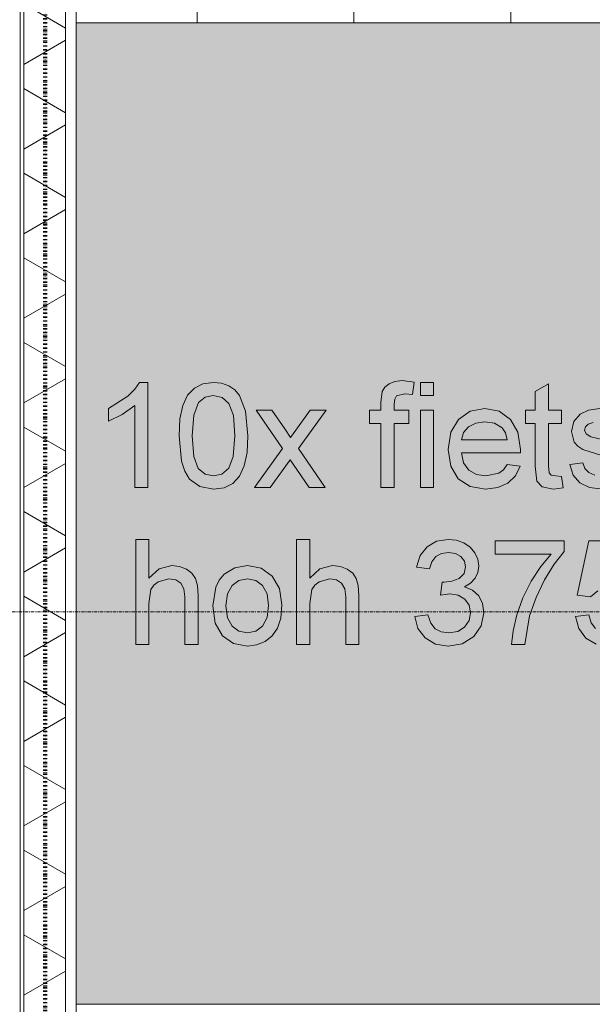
# Model space of a CAD drawing. Header units: millimetres. Extents: x -281 to 145437, y -16481 to 78869.
# Tile 51 of 256: x 4609 to 5704, y 28450 to 30331. Entities that reach past the tile are written whole.
import ezdxf

# ---------------------------------------------------------------- set-up
doc = ezdxf.new("R2010")
doc.units = ezdxf.units.MM
doc.linetypes.add('ARC FS 060 minutes', pattern=[7.2, 2.4, -1.6, 0, -1.6, 0, -1.6])
doc.linetypes.add('Grid Line', pattern=[12, 6, -2, 2, -2])
for name, color, linetype, lineweight in [('A--A23__Vloeren', 8, 'Continuous', 5), ('A--A2__Ruwbouw', 8, 'Continuous', 5), ('A--L$01A__Algemeen', 7, 'Continuous', 5), ('A--L$07A__Stramien', 1, 'Continuous', 5), ('A--L21__Buitenwanden', 3, 'Continuous', 5), ('A--L90__Terrein', 7, 'Continuous', 5)]:
    doc.layers.add(name, color=color, linetype=linetype, lineweight=lineweight)

# ---------------------------------------------------------------- blocks, each defined once
blk = doc.blocks.new('65_GM_LIB_fire separation vertical_gen_arc - 060 minutes-2436626-L_80_ 11')
at = {"layer": 'A--L$01A__Algemeen', "linetype": 'ARC FS 060 minutes', "lineweight": 100}
blk.add_line((0, 0), (44095, 0), dxfattribs=at)
blk = doc.blocks.new('TBR-B-INS-BR-ARC-R25_rvt-1-L_80_ 11')
at = {"layer": 'A--L$01A__Algemeen', "color": 124, "linetype": 'ARC FS 060 minutes', "lineweight": 100, "rotation": 269.9999999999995}
blk.add_blockref('65_GM_LIB_fire separation vertical_gen_arc - 060 minutes-2436626-L_80_ 11', (4658, 56530), dxfattribs=at)
blk = doc.blocks.new('NLRS_90_PA_LB_fietsvak dubbellaags_gen_cpz - NLRS_72_21_01_fietsvak 10x hoh 375-48998501-L_80_ 11')
at = {"layer": 'A--L90__Terrein'}
blk.add_hatch(color=256, dxfattribs=at).paths.add_polyline_path([(1900, 0), (1900, 1875), (0, 1875), (0, 0), (1279, 0)])
for p, q in [((1900, 1875), (0, 1875)), ((121, 1188.4), (112.1, 1175.3)), ((137.1, 1188.4), (121, 1188.4)), ((137.1, 987.5), (137.1, 1188.4)), ((242.5, 1185.7), (226.1, 1177.5)), ((262.7, 1188.4), (242.5, 1185.7)), ((278.2, 1186.8), (262.7, 1188.4)), ((292.1, 1181.9), (278.2, 1186.8)), ((598.4, 1185.8), (590.6, 1179.2)), ((609.3, 1190.1), (598.4, 1185.8)), ((623.7, 1191.6), (609.3, 1190.1)), ((646.6, 1188.8), (623.7, 1191.6)), ((643, 1165.3), (646.6, 1188.8)), ((683.4, 1188.4), (658.3, 1188.4)), ((658.3, 1188.4), (658.3, 1163.3)), ((683.4, 1163.3), (683.4, 1188.4)), ((903.1, 1185.7), (878, 1170.9)), ((903.1, 1135), (903.1, 1185.7)), ((112.1, 1175.3), (98.6, 1161.7)), ((226.1, 1177.5), (213.3, 1163.7)), ((303.6, 1174), (292.1, 1181.9)), ((312.3, 1163.3), (303.6, 1174)), ((585.6, 1170.9), (582.9, 1149.9)), ((590.6, 1179.2), (585.6, 1170.9)), ((612.7, 1162.3), (628.5, 1166.4)), ((628.5, 1166.4), (643, 1165.3)), ((878, 1170.9), (878, 1135)), ((98.6, 1161.7), (61.8, 1138.2)), ((213.3, 1163.7), (204.2, 1144.1)), ((224.9, 1125.4), (234.1, 1149.9)), ((234.1, 1149.9), (246.7, 1159.9)), ((246.7, 1159.9), (262.4, 1163.3)), ((262.4, 1163.3), (279, 1159.5)), ((279, 1159.5), (292.1, 1148)), ((292.1, 1148), (300.7, 1125)), ((324.1, 1133.5), (312.3, 1163.3)), ((582.9, 1149.9), (582.9, 1135)), ((608, 1146.7), (609.2, 1156.3)), ((609.2, 1156.3), (612.7, 1162.3)), ((658.3, 1163.3), (683.4, 1163.3)), ((61.8, 1138.2), (61.8, 1114.4)), ((88.2, 1127.1), (112, 1144.1)), ((112, 1144.1), (112, 987.5)), ((204.2, 1144.1), (198.6, 1118.5)), ((328.6, 1086.3), (324.1, 1133.5)), ((374.6, 1135), (344.3, 1135)), ((344.3, 1135), (394.9, 1061.7)), ((398.9, 1099.7), (374.6, 1135)), ((447.9, 1135), (420.2, 1096.7)), ((425.1, 1061.7), (478.2, 1135)), ((478.2, 1135), (447.9, 1135)), ((582.9, 1135), (560.9, 1135)), ((560.9, 1135), (560.9, 1109.9)), ((608, 1135), (608, 1146.7)), ((636.3, 1135), (608, 1135)), ((636.3, 1109.9), (636.3, 1135)), ((683.4, 1135), (658.3, 1135)), ((658.3, 1135), (658.3, 987.5)), ((683.4, 987.5), (683.4, 1135)), ((753.5, 1133.1), (731.1, 1117.7)), ((781.6, 1138.2), (753.5, 1133.1)), ((808.9, 1133.1), (781.6, 1138.2)), ((830.7, 1117.7), (808.9, 1133.1)), ((878, 1135), (859.2, 1135)), ((859.2, 1135), (859.2, 1109.9)), ((928.2, 1135), (903.1, 1135)), ((928.2, 1109.9), (928.2, 1135)), ((979.9, 1135.1), (963.9, 1127.7)), ((1001.5, 1138.2), (979.9, 1135.1)), ((61.8, 1114.4), (88.2, 1127.1)), ((198.6, 1118.5), (196.8, 1086.3)), ((221.9, 1086.4), (224.9, 1125.4)), ((300.7, 1125), (303.5, 1086.4)), ((560.9, 1109.9), (582.9, 1109.9)), ((582.9, 1109.9), (582.9, 987.5)), ((608, 987.5), (608, 1109.9)), ((608, 1109.9), (636.3, 1109.9)), ((731.1, 1117.7), (716.5, 1093)), ((750.6, 1103.7), (764.6, 1110.7)), ((764.6, 1110.7), (781.5, 1113.1)), ((781.5, 1113.1), (799.9, 1110.1)), ((799.9, 1110.1), (814.6, 1101.3)), ((845, 1093.1), (830.7, 1117.7)), ((859.2, 1109.9), (878, 1109.9)), ((878, 1109.9), (878, 1028)), ((903.1, 1028.7), (903.1, 1109.9)), ((903.1, 1109.9), (928.2, 1109.9)), ((951.6, 1113.4), (947.1, 1094.7)), ((963.9, 1127.7), (951.6, 1113.4)), ((979.4, 1108.3), (989, 1111.9)), ((410.3, 1083.1), (398.9, 1099.7)), ((420.2, 1096.7), (410.3, 1083.1)), ((716.5, 1093), (711.6, 1060)), ((736.7, 1078.5), (740.9, 1092.7)), ((740.9, 1092.7), (750.6, 1103.7)), ((814.6, 1101.3), (821.2, 1091.8)), ((821.2, 1091.8), (824.6, 1078.5)), ((849.8, 1060.2), (845, 1093.1)), ((947.1, 1094.7), (952.7, 1074.4)), ((972.2, 1097.2), (974, 1103.2)), ((975.2, 1089.9), (972.2, 1097.2)), ((974, 1103.2), (979.4, 1108.3)), ((196.8, 1086.3), (201.8, 1037.5)), ((224.9, 1046.9), (221.9, 1086.4)), ((303.5, 1086.4), (300.6, 1046.9)), ((326.8, 1054.4), (328.6, 1086.3)), ((824.6, 1078.5), (736.7, 1078.5)), ((952.7, 1074.4), (959.6, 1066.2)), ((984.6, 1084.4), (975.2, 1089.9)), ((1006.2, 1079), (984.6, 1084.4)), ((321.3, 1028.8), (326.8, 1054.4)), ((394.9, 1061.7), (341.2, 987.5)), ((476.2, 987.5), (425.1, 1061.7)), ((711.6, 1060), (716.5, 1028.1)), ((849.6, 1053.4), (849.8, 1060.2)), ((959.6, 1066.2), (969.2, 1060.1)), ((969.2, 1060.1), (1007, 1047.8)), ((201.8, 1037.5), (208.1, 1018.6)), ((233.7, 1024), (224.9, 1046.9)), ((300.6, 1046.9), (291.8, 1024.1)), ((371.4, 987.5), (409.6, 1040.2)), ((409.6, 1040.2), (415.2, 1032.1)), ((741.1, 1034.6), (736.7, 1053.4)), ((736.7, 1053.4), (849.6, 1053.4)), ((208.1, 1018.6), (216.8, 1003.5)), ((246.8, 1013.1), (233.7, 1024)), ((291.8, 1024.1), (278.6, 1013.1)), ((312.2, 1009.2), (321.3, 1028.8)), ((415.2, 1032.1), (446, 987.5)), ((716.5, 1028.1), (730.9, 1004.3)), ((751.2, 1020.8), (741.1, 1034.6)), ((765.8, 1012.3), (751.2, 1020.8)), ((817.3, 1021.5), (808.2, 1014.7)), ((824.4, 1031.4), (817.3, 1021.5)), ((849, 1028.3), (824.4, 1031.4)), ((840.1, 1009.8), (849, 1028.3)), ((878, 1028), (881.1, 999.5)), ((904.5, 1015.8), (903.1, 1028.7)), ((969.1, 1034.6), (943.9, 1031.4)), ((943.9, 1031.4), (950.8, 1011)), ((973, 1023.8), (969.1, 1034.6)), ((980.7, 1015.9), (973, 1023.8)), ((992.1, 1011.1), (980.7, 1015.9)), ((216.8, 1003.5), (236.6, 989.1)), ((262.7, 1009.5), (246.8, 1013.1)), ((278.6, 1013.1), (262.7, 1009.5)), ((299.5, 995.4), (312.2, 1009.2)), ((730.9, 1004.3), (753.6, 989.3)), ((783.5, 1009.5), (765.8, 1012.3)), ((808.2, 1014.7), (783.5, 1009.5)), ((825.9, 995.9), (840.1, 1009.8)), ((881.1, 999.5), (891.6, 988.5)), ((908.7, 1011.2), (904.5, 1015.8)), ((917.3, 1009.5), (908.7, 1011.2)), ((928.2, 1008.4), (917.3, 1009.5)), ((931.4, 986.8), (928.2, 1008.4)), ((950.8, 1011), (963.2, 996.2)), ((112, 987.5), (137.1, 987.5)), ((236.6, 989.1), (262.7, 984.4)), ((262.7, 984.4), (283, 987.1)), ((283, 987.1), (299.5, 995.4)), ((341.2, 987.5), (371.4, 987.5)), ((446, 987.5), (476.2, 987.5)), ((582.9, 987.5), (608, 987.5)), ((658.3, 987.5), (683.4, 987.5)), ((753.6, 989.3), (783.1, 984.4)), ((783.1, 984.4), (806.8, 987.2)), ((806.8, 987.2), (825.9, 995.9)), ((891.6, 988.5), (912.6, 984.4)), ((912.6, 984.4), (931.4, 986.8)), ((963.2, 996.2), (981.6, 987.3)), ((981.6, 987.3), (1007, 984.4)), ((139.1, 888.4), (114, 888.4)), ((114, 888.4), (114, 687.5)), ((139.1, 814.5), (139.1, 888.4)), ((446.7, 888.4), (421.6, 888.4)), ((421.6, 888.4), (421.6, 687.5)), ((446.7, 814.5), (446.7, 888.4)), ((689.3, 884.9), (671.3, 874.4)), ((711.2, 888.4), (689.3, 884.9)), ((727, 886.7), (711.2, 888.4)), ((741.5, 881.5), (727, 886.7)), ((933.3, 885.3), (801.5, 885.3)), ((801.5, 885.3), (801.5, 860.2)), ((933.3, 865), (933.3, 885.3)), ((980.4, 885.3), (958.4, 781.7)), ((1077.7, 885.3), (980.4, 885.3)), ((671.3, 874.4), (658.2, 857.6)), ((753.8, 873.4), (741.5, 881.5)), ((762.7, 862.7), (753.8, 873.4)), ((658.2, 857.6), (650.8, 835)), ((680.3, 845.6), (688.2, 855.5)), ((688.2, 855.5), (699, 861.3)), ((699, 861.3), (712.1, 863.3)), ((712.1, 863.3), (725.3, 861.4)), ((725.3, 861.4), (735.8, 855.5)), ((735.8, 855.5), (742.7, 846.7)), ((742.7, 846.7), (744.9, 835.9)), ((768.2, 850.4), (762.7, 862.7)), ((770.1, 837.4), (768.2, 850.4)), ((801.5, 860.2), (908.2, 860.2)), ((908.2, 860.2), (888.6, 836.6)), ((914.5, 841.2), (933.3, 865)), ((158.7, 832.3), (139.1, 814.5)), ((182.8, 838.2), (158.7, 832.3)), ((197.9, 836.6), (182.8, 838.2)), ((211, 831.7), (197.9, 836.6)), ((221.2, 824.1), (211, 831.7)), ((303.4, 834.1), (283.2, 821.9)), ((327.5, 838.2), (303.4, 834.1)), ((353.9, 833.2), (327.5, 838.2)), ((374.9, 818.3), (353.9, 833.2)), ((466.3, 832.3), (446.7, 814.5)), ((490.4, 838.2), (466.3, 832.3)), ((505.6, 836.6), (490.4, 838.2)), ((518.6, 831.7), (505.6, 836.6)), ((528.9, 824.1), (518.6, 831.7)), ((650.8, 835), (675.9, 831.9)), ((675.9, 831.9), (680.3, 845.6)), ((744.9, 835.9), (741.8, 822.9)), ((768.3, 825.2), (770.1, 837.4)), ((888.6, 836.6), (870.2, 808.2)), ((895.9, 810.9), (914.5, 841.2)), ((156.9, 807.5), (177.5, 813.1)), ((177.5, 813.1), (190.5, 811)), ((190.5, 811), (200.1, 804.8)), ((228.1, 813.9), (221.2, 824.1)), ((232, 800), (228.1, 813.9)), ((273.7, 810.7), (266.9, 796.8)), ((283.2, 821.9), (273.7, 810.7)), ((298.2, 800.2), (311.4, 809.9)), ((311.4, 809.9), (327.5, 813.1)), ((327.5, 813.1), (343.4, 809.8)), ((343.4, 809.8), (356.5, 800.1)), ((388.7, 794.6), (374.9, 818.3)), ((464.5, 807.5), (485.1, 813.1)), ((485.1, 813.1), (498.1, 811)), ((498.1, 811), (507.8, 804.8)), ((535.7, 813.9), (528.9, 824.1)), ((539.6, 800), (535.7, 813.9)), ((732.3, 813.7), (718.8, 808.3)), ((741.8, 822.9), (732.3, 813.7)), ((754.5, 804.8), (763.1, 814.2)), ((763.1, 814.2), (768.3, 825.2)), ((879.5, 777), (895.9, 810.9)), ((139.1, 765.9), (143.2, 792.3)), ((143.2, 792.3), (148.6, 800.9)), ((148.6, 800.9), (156.9, 807.5)), ((200.1, 804.8), (206.1, 794)), ((206.1, 794), (208.1, 778.3)), ((233.2, 780.9), (232, 800)), ((266.9, 796.8), (261.5, 761.3)), ((289.5, 784), (298.2, 800.2)), ((356.5, 800.1), (365.3, 784.2)), ((393.3, 763.3), (388.7, 794.6)), ((446.7, 765.9), (450.8, 792.3)), ((450.8, 792.3), (456.3, 800.9)), ((456.3, 800.9), (464.5, 807.5)), ((507.8, 804.8), (513.8, 794)), ((513.8, 794), (515.8, 778.3)), ((540.9, 780.9), (539.6, 800)), ((699.8, 806.8), (697, 781.7)), ((703.8, 806.5), (699.8, 806.8)), ((718.8, 808.3), (703.8, 806.5)), ((742.5, 797.6), (754.5, 804.8)), ((758.2, 791.2), (742.5, 797.6)), ((769.9, 780.4), (758.2, 791.2)), ((870.2, 808.2), (854.4, 776.8)), ((208.1, 778.3), (208.1, 687.5)), ((233.2, 687.5), (233.2, 780.9)), ((286.6, 761.3), (289.5, 784)), ((365.3, 784.2), (368.2, 762.1)), ((515.8, 778.3), (515.8, 687.5)), ((540.9, 687.5), (540.9, 780.9)), ((697, 781.7), (714.6, 784.4)), ((714.6, 784.4), (730.4, 781.9)), ((730.4, 781.9), (743.1, 774.1)), ((743.1, 774.1), (751.6, 762.5)), ((777.1, 765.7), (769.9, 780.4)), ((854.4, 776.8), (842.8, 744.2)), ((867.3, 742.1), (879.5, 777)), ((958.4, 781.7), (983.5, 778.5)), ((983.5, 778.5), (997.6, 789.9)), ((139.1, 687.5), (139.1, 765.9)), ((261.5, 761.3), (266.1, 728.4)), ((289.5, 738.6), (286.6, 761.3)), ((368.2, 762.1), (365.3, 738.9)), ((391.3, 738), (393.3, 763.3)), ((446.7, 687.5), (446.7, 765.9)), ((751.6, 762.5), (754.4, 748.2)), ((779.5, 747.7), (777.1, 765.7)), ((298.2, 722.4), (289.5, 738.6)), ((365.3, 738.9), (356.6, 722.5)), ((385.2, 718.6), (391.3, 738)), ((672.7, 744), (647.6, 740.9)), ((647.6, 740.9), (653.8, 718.2)), ((678.4, 728.2), (672.7, 744)), ((754.4, 748.2), (751.5, 733.1)), ((774.7, 723.3), (779.5, 747.7)), ((842.8, 744.2), (835.6, 713.4)), ((858, 687.5), (867.3, 742.1)), ((980.4, 744), (955.3, 740.9)), ((955.3, 740.9), (961.4, 717.8)), ((985, 728.9), (980.4, 744)), ((266.1, 728.4), (279.7, 704.2)), ((311.4, 712.7), (298.2, 722.4)), ((356.6, 722.5), (343.5, 712.7)), ((375.2, 704.2), (385.2, 718.6)), ((653.8, 718.2), (667.6, 700.1)), ((686.6, 717.6), (678.4, 728.2)), ((697.9, 711.5), (686.6, 717.6)), ((743, 720.6), (729.7, 712.3)), ((751.5, 733.1), (743, 720.6)), ((760.3, 702.8), (774.7, 723.3)), ((961.4, 717.8), (974.9, 699.8)), ((993, 718.1), (985, 728.9)), ((279.7, 704.2), (300.8, 689.3)), ((327.5, 709.5), (311.4, 712.7)), ((343.5, 712.7), (327.5, 709.5)), ((361.5, 693.4), (375.2, 704.2)), ((667.6, 700.1), (687.4, 688.3)), ((712.5, 709.5), (697.9, 711.5)), ((729.7, 712.3), (712.5, 709.5)), ((738.5, 689), (760.3, 702.8)), ((835.6, 713.4), (832.8, 687.5)), ((974.9, 699.8), (994.5, 688.2)), ((114, 687.5), (139.1, 687.5)), ((208.1, 687.5), (233.2, 687.5)), ((300.8, 689.3), (327.5, 684.4)), ((327.5, 684.4), (345.2, 686.6)), ((345.2, 686.6), (361.5, 693.4)), ((421.6, 687.5), (446.7, 687.5)), ((515.8, 687.5), (540.9, 687.5)), ((687.4, 688.3), (711.6, 684.4)), ((711.6, 684.4), (738.5, 689)), ((832.8, 687.5), (858, 687.5)), ((0, 0), (1900, 0))]:
    blk.add_line(p, q, dxfattribs=at)

msp = doc.modelspace()

# ---------------------------------------------------------------- hatches: boundary and pattern name
at = {"layer": 'A--A23__Vloeren'}
h = msp.add_hatch(dxfattribs=at)
h.set_pattern_fill('FP_213', color=256, style=0, pattern_type=2)
h.set_pattern_definition([(0, (7648.04, 36431.46), (0, 300), []), (90, (7648.04, 36431.46), (-300, 2e-14), [])])
h.paths.add_polyline_path([(4717, 12483), (5950.5, 12483), (5951.5, 12545), (5952.7, 12547.8), (5958, 12550), (6045.5, 12549), (6048.3, 12547.8), (6050.5, 12542.5), (6050.5, 12483), (9400, 12483), (9400, 12700), (8817, 12700), (8817, 15700), (8900, 15700), (8900, 16450), (8817, 16450), (8817, 21700), (9400, 21700), (9400, 22808.8), (8817, 22808.8), (8817, 28808.8), (9400, 28808.8), (9400, 29700), (8817, 29700), (8817, 35700), (9400, 35700), (9400, 36900), (8817, 36900), (8817, 42900), (9400, 42900), (9400, 43913), (8817, 43913), (8817, 49288), (9400, 49288), (9400, 50010), (8817, 50010), (8817, 55260), (9400, 55260), (9400, 56200), (10717, 56200), (10717, 56540), (9140, 56540), (9140, 56717), (8110, 56717), (8110, 56712), (8045, 56712), (8046, 56715.5), (8060, 56715.5), (8060, 56717), (8039.4, 56717), (8039, 56715), (6800.2, 56715.5), (6800, 56717), (6780, 56717), (6780, 56715.5), (6794, 56714.7), (6795, 56712), (6730, 56712), (6731, 56715.5), (6730, 56715.5), (6730, 56717), (4717, 56717), (4717, 55445), (6617, 55445), (6617, 52070), (4717, 52070), (4717, 51845), (6617, 51845), (6617, 48470), (4717, 48470), (4717, 48245), (6617, 48245), (6617, 44870), (4717, 44870), (4717, 44645), (6617, 44645), (6617, 41270), (4717, 41270), (4717, 41045), (6617, 41045), (6617, 37670), (4717, 37670), (4717, 37445), (6617, 37445), (6617, 34070), (4717, 34070), (4717, 33845), (6617, 33845), (6617, 30470), (4717, 30470), (4717, 30325), (6617, 30325), (6617, 26950), (4717, 26950), (4717, 26645), (6617, 26645), (6617, 23270), (4717, 23270), (4717, 23045), (6617, 23045), (6617, 19670), (4717, 19670), (4717, 19445), (6617, 19445), (6617, 16070), (4717, 16069.5), (4717, 15800), (6617, 15800), (6617, 12800), (4717, 12800), (4717, 12580.7)])
h.paths.add_polyline_path([(6044.8, 12483), (6045.5, 12483), (6044.8, 12544.3), (6043, 12545), (5956.2, 12544.3), (5955.5, 12542.5), (5956.2, 12483), (5996, 12483)])
h.paths.add_polyline_path([(5996, 15950), (5956.2, 15950.7), (5952.7, 15952.2), (5950.5, 15957.5), (5951.5, 16045), (5952.7, 16047.8), (5958, 16050), (6045.5, 16049), (6048.3, 16047.8), (6050.5, 16042.5), (6049.8, 15955.7), (6048.3, 15952.2), (6043, 15950)])
h.paths.add_polyline_path([(6043, 15955), (6044.8, 15955.7), (6045.5, 15957.5), (6044.8, 16044.3), (6043, 16045), (5956.2, 16044.3), (5955.5, 16042.5), (5956.2, 15955.7), (5958, 15955), (5996, 15955)])
h.paths.add_polyline_path([(6700.3, 18554.3), (6674, 18557.8), (6656.5, 18566.2), (6644.1, 18581), (6637.2, 18601.4), (6662.4, 18604.6), (6666.3, 18593.8), (6675, 18585.5), (6685.4, 18581.1), (6700.6, 18579.5), (6716.7, 18581.4), (6726.2, 18585.4), (6732.5, 18591.8), (6734.6, 18599.3), (6731, 18606.9), (6726.2, 18610.6), (6699.5, 18618), (6662.5, 18630.1), (6652.9, 18636.2), (6646, 18644.4), (6640.4, 18664.7), (6644.9, 18683.4), (6657.2, 18697.7), (6673.2, 18705.1), (6696.7, 18707.9), (6725.3, 18703.2), (6736.8, 18697.4), (6744.8, 18689.9), (6753.4, 18667.4), (6728.3, 18664.2), (6725.1, 18672.1), (6718.8, 18678.1), (6694.8, 18682.9), (6682.3, 18681.9), (6672.7, 18678.3), (6667.3, 18673.1), (6665.5, 18667.2), (6668.5, 18659.9), (6677.9, 18654.4), (6700.3, 18648.7), (6736.4, 18637.2), (6753.5, 18623.8), (6758.6, 18610.6), (6759.3, 18599.3), (6757.9, 18589.6), (6752.4, 18577.9), (6743.5, 18567.9), (6731.4, 18560.5), (6715.7, 18555.8), (6700.6, 18554.4)])
h.paths.add_polyline_path([(5958, 19550), (5952.7, 19552.2), (5950.5, 19557.5), (5951.5, 19645), (5952.7, 19647.8), (5958, 19650), (6045.5, 19649), (6048.3, 19647.8), (6050.5, 19642.5), (6049.8, 19555.7), (6048.3, 19552.2), (6043, 19550), (5996, 19550)])
h.paths.add_polyline_path([(6043, 19555), (6044.8, 19555.7), (6045.5, 19557.5), (6044.8, 19644.3), (6043, 19645), (5956.2, 19644.3), (5955.5, 19642.5), (5956.2, 19555.7), (5958, 19555), (5996, 19555)])
h.paths.add_polyline_path([(6700.3, 22154.3), (6674, 22157.8), (6656.5, 22166.2), (6644.1, 22181), (6637.2, 22201.4), (6662.5, 22204.2), (6666.3, 22193.8), (6675, 22185.5), (6685.4, 22181.1), (6700.6, 22179.5), (6716, 22181.1), (6726.2, 22185.4), (6732.5, 22191.8), (6734.6, 22199.3), (6732.5, 22205.7), (6726.2, 22210.6), (6699.5, 22218), (6662.5, 22230.1), (6652.9, 22236.2), (6646, 22244.4), (6640.4, 22264.7), (6644.9, 22283.4), (6657.2, 22297.7), (6673.2, 22305.1), (6696.7, 22307.9), (6725.3, 22303.2), (6736.8, 22297.4), (6744.8, 22289.9), (6753.4, 22267.4), (6728.3, 22264.2), (6725.1, 22272.1), (6718.8, 22278.1), (6694.8, 22282.9), (6682.3, 22281.9), (6672.7, 22278.3), (6667.3, 22273.1), (6665.5, 22267.2), (6668.5, 22259.9), (6677.9, 22254.4), (6700.3, 22248.7), (6736.4, 22237.2), (6753.5, 22223.8), (6758.6, 22210.6), (6759.3, 22199.3), (6757.9, 22189.6), (6752.4, 22177.9), (6743.5, 22167.9), (6731.4, 22160.5), (6715.7, 22155.8), (6700.3, 22154.3)])
h.paths.add_polyline_path([(5996, 23150), (5956.2, 23150.7), (5952.7, 23152.2), (5950.5, 23157.5), (5951.5, 23245), (5952.7, 23247.8), (5958, 23250), (6045.5, 23249), (6048.3, 23247.8), (6050.5, 23242.5), (6049.8, 23155.7), (6048.3, 23152.2), (6043, 23150)])
h.paths.add_polyline_path([(5996, 23155), (6044.8, 23155.7), (6045.5, 23157.5), (6044.8, 23244.3), (6043, 23245), (5956.2, 23244.3), (5955.5, 23242.5), (5956.2, 23155.7), (5958, 23155)])
h.paths.add_polyline_path([(6700.3, 25754.3), (6674, 25757.8), (6656.5, 25766.2), (6644.1, 25781), (6637.2, 25801.4), (6662.5, 25804.2), (6666.3, 25793.8), (6675, 25785.5), (6685.4, 25781.1), (6700.6, 25779.5), (6716, 25781.1), (6726.2, 25785.4), (6732.5, 25791.8), (6734.6, 25799.3), (6732.5, 25805.7), (6726.2, 25810.6), (6699.5, 25818), (6662.5, 25830.1), (6652.9, 25836.2), (6646, 25844.4), (6640.4, 25864.7), (6644.9, 25883.4), (6657.2, 25897.7), (6673.2, 25905.1), (6696.7, 25907.9), (6728.4, 25901.7), (6736.8, 25897.4), (6744.8, 25889.9), (6753.4, 25867.4), (6728.3, 25864.2), (6725.1, 25872.1), (6718.8, 25878.1), (6694.8, 25882.9), (6682.3, 25881.9), (6672.7, 25878.3), (6667.3, 25873.1), (6665.5, 25867.2), (6668.5, 25859.9), (6677.9, 25854.4), (6700.3, 25848.7), (6736.4, 25837.2), (6753.5, 25823.8), (6758.6, 25810.6), (6759.3, 25799.3), (6757.9, 25789.6), (6752.4, 25777.9), (6743.5, 25767.9), (6731.4, 25760.5), (6715.7, 25755.8), (6700.3, 25754.3)])
h.paths.add_polyline_path([(6043, 26750), (5956.2, 26750.7), (5952.7, 26752.2), (5950.5, 26757.5), (5951.5, 26845), (5952.7, 26847.8), (5958, 26850), (6045.5, 26849), (6048.3, 26847.8), (6050.5, 26842.5), (6049.8, 26755.7), (6048.3, 26752.2), (6044.8, 26750.7)])
h.paths.add_polyline_path([(6043, 26755), (6044.8, 26755.7), (6045.5, 26757.5), (6044.8, 26844.3), (6043, 26845), (5956.2, 26844.3), (5955.5, 26842.5), (5956.2, 26755.7), (5958, 26755), (5996, 26755)])
h.paths.add_polyline_path([(6700.3, 29434.4), (6674, 29437.8), (6656.5, 29446.3), (6644.1, 29461), (6637.2, 29481.5), (6662.5, 29484.2), (6666.3, 29473.9), (6675, 29465.6), (6685.4, 29461.1), (6700.6, 29459.5), (6716, 29461.1), (6726.2, 29465.5), (6732.5, 29471.9), (6734.6, 29479.4), (6732.5, 29485.8), (6726.2, 29490.7), (6699.5, 29498.1), (6662.5, 29510.1), (6652.9, 29516.3), (6646, 29524.5), (6640.4, 29544.7), (6644.9, 29563.4), (6657.2, 29577.7), (6673.2, 29585.2), (6696.7, 29587.9), (6725.3, 29583.3), (6736.8, 29577.5), (6744.8, 29570), (6753.4, 29547.4), (6728.3, 29544.3), (6725.1, 29552.2), (6718.8, 29558.1), (6694.8, 29563), (6682.3, 29561.9), (6672.7, 29558.4), (6667.3, 29553.2), (6665.5, 29547.3), (6668.5, 29540), (6677.9, 29534.4), (6700.3, 29528.8), (6736.4, 29517.3), (6753.5, 29503.9), (6758.6, 29490.7), (6759.3, 29479.4), (6757.9, 29469.7), (6752.4, 29458), (6743.5, 29448), (6731.4, 29440.6), (6715.7, 29435.8), (6700.3, 29434.4)])
h.paths.add_polyline_path([(5958, 30350), (5952.7, 30352.2), (5950.5, 30357.5), (5951.5, 30445), (5952.7, 30447.8), (5958, 30450), (6045.5, 30449), (6048.3, 30447.8), (6050.5, 30442.5), (6049.8, 30355.7), (6048.3, 30352.2), (6043, 30350), (5996, 30350)])
h.paths.add_polyline_path([(5996, 30355), (6044.8, 30355.7), (6045.5, 30357.5), (6044.8, 30444.3), (6043, 30445), (5956.2, 30444.3), (5955.5, 30442.5), (5956.2, 30355.7), (5958, 30355)])
h.paths.add_polyline_path([(6700.3, 32954.3), (6674, 32957.8), (6656.5, 32966.2), (6644.1, 32981), (6637.2, 33001.4), (6662.5, 33004.2), (6666.3, 32993.8), (6675, 32985.5), (6685.4, 32981.1), (6700.6, 32979.5), (6716, 32981.1), (6726.2, 32985.4), (6732.5, 32991.8), (6734.6, 32999.3), (6732.5, 33005.7), (6726.2, 33010.6), (6699.5, 33018), (6662.5, 33030.1), (6652.9, 33036.2), (6646, 33044.4), (6640.4, 33064.7), (6644.9, 33083.4), (6657.2, 33097.7), (6673.2, 33105.1), (6696.7, 33107.9), (6725.3, 33103.2), (6736.8, 33097.4), (6744.8, 33089.9), (6753.4, 33067.4), (6728.3, 33064.2), (6725.1, 33072.1), (6718.8, 33078.1), (6694.8, 33082.9), (6682.3, 33081.9), (6672.7, 33078.3), (6667.3, 33073.1), (6665.5, 33067.2), (6668.5, 33059.9), (6677.9, 33054.4), (6700.3, 33048.7), (6736.4, 33037.2), (6753.5, 33023.8), (6758.6, 33010.6), (6759.3, 32999.3), (6757.9, 32989.6), (6752.4, 32977.9), (6743.5, 32967.9), (6731.4, 32960.5), (6715.7, 32955.8), (6700.3, 32954.3)])
h.paths.add_polyline_path([(5958, 33950), (5952.7, 33952.2), (5950.5, 33957.5), (5951.5, 34045), (5952.7, 34047.8), (5958, 34050), (6045.5, 34049), (6048.3, 34047.8), (6050.5, 34042.5), (6049.8, 33955.7), (6048.3, 33952.2), (6043, 33950), (5996, 33950)])
h.paths.add_polyline_path([(6043, 33955), (6044.8, 33955.7), (6045.5, 33957.5), (6044.8, 34044.3), (6043, 34045), (5956.2, 34044.3), (5955.5, 34042.5), (5956.2, 33955.7), (5958, 33955), (5996, 33955)])
h.paths.add_polyline_path([(6700.3, 36554.3), (6674, 36557.8), (6656.5, 36566.2), (6644.1, 36581), (6637.2, 36601.4), (6662.5, 36604.2), (6666.3, 36593.8), (6675, 36585.5), (6685.4, 36581.1), (6700.6, 36579.5), (6716, 36581.1), (6726.2, 36585.4), (6732.5, 36591.8), (6734.6, 36599.3), (6732.5, 36605.7), (6726.2, 36610.6), (6699.5, 36618), (6662.5, 36630.1), (6652.9, 36636.2), (6646, 36644.4), (6640.4, 36664.7), (6644.9, 36683.4), (6657.2, 36697.7), (6673.2, 36705.1), (6696.7, 36707.9), (6725.3, 36703.2), (6736.8, 36697.4), (6744.8, 36689.9), (6753.4, 36667.4), (6728.3, 36664.2), (6725.1, 36672.1), (6718.8, 36678.1), (6694.8, 36682.9), (6682.3, 36681.9), (6672.7, 36678.3), (6667.3, 36673.1), (6665.5, 36667.2), (6668.5, 36659.9), (6677.9, 36654.4), (6700.3, 36648.7), (6736.4, 36637.2), (6753.5, 36623.8), (6758.6, 36610.6), (6759.3, 36599.3), (6757.9, 36589.6), (6752.4, 36577.9), (6743.5, 36567.9), (6731.4, 36560.5), (6715.7, 36555.8), (6700.3, 36554.3)])
h.paths.add_polyline_path([(5996, 37550), (5956.2, 37550.7), (5952.7, 37552.2), (5950.5, 37557.5), (5951.5, 37645), (5952.7, 37647.8), (5958, 37650), (6045.5, 37649), (6048.3, 37647.8), (6050.5, 37642.5), (6049.8, 37555.7), (6048.3, 37552.2), (6043, 37550)])
h.paths.add_polyline_path([(6043, 37555), (6044.8, 37555.7), (6045.5, 37557.5), (6044.8, 37644.3), (6043, 37645), (5956.2, 37644.3), (5955.5, 37642.5), (5956.2, 37555.7), (5958, 37555), (5996, 37555)])
h.paths.add_polyline_path([(6700.3, 40154.3), (6674, 40157.8), (6656.5, 40166.2), (6644.1, 40181), (6637.2, 40201.4), (6662.5, 40204.2), (6666.3, 40193.8), (6675, 40185.5), (6685.4, 40181.1), (6700.6, 40179.5), (6716, 40181.1), (6726.2, 40185.4), (6732.5, 40191.8), (6734.6, 40199.3), (6732.5, 40205.7), (6726.2, 40210.6), (6699.5, 40218), (6662.5, 40230.1), (6652.9, 40236.2), (6646, 40244.4), (6640.4, 40264.7), (6644.9, 40283.4), (6657.2, 40297.7), (6673.2, 40305.1), (6696.7, 40307.9), (6725.3, 40303.2), (6736.8, 40297.4), (6744.8, 40289.9), (6753.4, 40267.4), (6728.3, 40264.2), (6725.1, 40272.1), (6718.8, 40278.1), (6694.8, 40282.9), (6682.3, 40281.9), (6672.7, 40278.3), (6667.3, 40273.1), (6665.5, 40267.2), (6668.5, 40259.9), (6677.9, 40254.4), (6700.3, 40248.7), (6736.4, 40237.2), (6753.5, 40223.8), (6758.6, 40210.6), (6759.3, 40199.3), (6757.9, 40189.6), (6752.4, 40177.9), (6743.5, 40167.9), (6731.4, 40160.5), (6715.7, 40155.8), (6700.6, 40154.4)])
h.paths.add_polyline_path([(5958, 41150), (5952.7, 41152.2), (5950.5, 41157.5), (5951.5, 41245), (5952.7, 41247.8), (5958, 41250), (6045.5, 41249), (6048.3, 41247.8), (6050.5, 41242.5), (6049.8, 41155.7), (6048.3, 41152.2), (6043, 41150), (5996, 41150)])
h.paths.add_polyline_path([(5958, 41155), (6044.8, 41155.7), (6045.5, 41157.5), (6044.8, 41244.3), (6043, 41245), (5956.2, 41244.3), (5955.5, 41242.5), (5956.2, 41155.7)])
h.paths.add_polyline_path([(6700.3, 43754.3), (6674, 43757.8), (6656.5, 43766.2), (6644.1, 43781), (6637.2, 43801.4), (6662.5, 43804.2), (6666.3, 43793.8), (6675, 43785.5), (6685.4, 43781.1), (6700.6, 43779.5), (6716, 43781.1), (6726.2, 43785.4), (6732.5, 43791.8), (6734.6, 43799.3), (6732.5, 43805.7), (6726.2, 43810.6), (6699.5, 43818), (6662.5, 43830.1), (6652.9, 43836.2), (6646, 43844.4), (6640.4, 43864.7), (6644.9, 43883.4), (6657.2, 43897.7), (6673.2, 43905.1), (6696.7, 43907.9), (6725.3, 43903.2), (6736.8, 43897.4), (6744.8, 43889.9), (6753.4, 43867.4), (6728.3, 43864.2), (6725.1, 43872.1), (6718.8, 43878.1), (6694.8, 43882.9), (6682.3, 43881.9), (6672.7, 43878.3), (6667.3, 43873.1), (6665.5, 43867.2), (6668.5, 43859.9), (6677.9, 43854.4), (6700.3, 43848.7), (6736.4, 43837.2), (6753.5, 43823.8), (6758.6, 43810.6), (6759.3, 43799.3), (6757.9, 43789.6), (6752.4, 43777.9), (6743.5, 43767.9), (6731.4, 43760.5), (6715.7, 43755.8), (6700.3, 43754.3)])
h.paths.add_polyline_path([(5988.6, 44750), (5956.2, 44750.7), (5952.7, 44752.2), (5950.5, 44757.5), (5951.5, 44845), (5952.7, 44847.8), (5958, 44850), (6045.5, 44849), (6048.3, 44847.8), (6050.5, 44842.5), (6049.8, 44755.7), (6048.3, 44752.2), (6043, 44750), (5996, 44750)])
h.paths.add_polyline_path([(5988, 44755), (6044.8, 44755.7), (6045.5, 44757.5), (6044.8, 44844.3), (6043, 44845), (5956.2, 44844.3), (5955.5, 44842.5), (5956.2, 44755.7), (5958, 44755)])
h.paths.add_polyline_path([(6700.3, 47354.3), (6674, 47357.8), (6656.5, 47366.2), (6644.1, 47381), (6637.2, 47401.4), (6662.5, 47404.2), (6666.3, 47393.8), (6675, 47385.5), (6685.4, 47381.1), (6700.6, 47379.5), (6716, 47381.1), (6726.2, 47385.4), (6732.5, 47391.8), (6734.6, 47399.3), (6732.5, 47405.7), (6726.2, 47410.6), (6699.5, 47418), (6662.5, 47430.1), (6652.9, 47436.2), (6646, 47444.4), (6640.4, 47464.7), (6644.9, 47483.4), (6657.2, 47497.7), (6673.2, 47505.1), (6696.7, 47507.9), (6725.3, 47503.2), (6736.8, 47497.4), (6744.8, 47489.9), (6753.4, 47467.4), (6728.3, 47464.2), (6725.1, 47472.1), (6718.8, 47478.1), (6694.8, 47482.9), (6682.3, 47481.9), (6672.7, 47478.3), (6667.3, 47473.1), (6665.5, 47467.2), (6668.5, 47459.9), (6677.9, 47454.4), (6700.3, 47448.7), (6736.4, 47437.2), (6753.5, 47423.8), (6758.6, 47410.6), (6759.3, 47399.3), (6757.9, 47389.6), (6752.4, 47377.9), (6743.5, 47367.9), (6731.4, 47360.5), (6715.7, 47355.8), (6700.3, 47354.3)])
h.paths.add_polyline_path([(6043, 48350), (5956.2, 48350.7), (5952.7, 48352.2), (5950.5, 48357.5), (5951.5, 48445), (5952.7, 48447.8), (5958, 48450), (6045.5, 48449), (6048.3, 48447.8), (6050.5, 48442.5), (6049.8, 48355.7), (6048.3, 48352.2), (6044.8, 48350.7)])
h.paths.add_polyline_path([(5958, 48355), (6044.8, 48355.7), (6045.5, 48357.5), (6044.8, 48444.3), (6043, 48445), (5956.2, 48444.3), (5955.5, 48442.5), (5956.2, 48355.7)])
h.paths.add_polyline_path([(6700.3, 50954.3), (6673.9, 50957.8), (6656.5, 50966.2), (6644.1, 50981), (6637.2, 51001.4), (6662.5, 51004.2), (6666.3, 50993.8), (6675, 50985.5), (6685.4, 50981.1), (6700.6, 50979.5), (6716, 50981.1), (6726.2, 50985.4), (6732.5, 50991.8), (6734.6, 50999.3), (6732.5, 51005.7), (6726.2, 51010.6), (6699.5, 51018), (6662.5, 51030.1), (6652.9, 51036.2), (6646, 51044.4), (6640.4, 51064.7), (6644.9, 51083.4), (6657.2, 51097.7), (6673.2, 51105.1), (6696.7, 51107.9), (6725.3, 51103.2), (6736.8, 51097.4), (6744.8, 51089.9), (6753.4, 51067.4), (6728.3, 51064.2), (6725.1, 51072.1), (6718.8, 51078.1), (6694.8, 51082.9), (6682.3, 51081.9), (6672.7, 51078.3), (6667.3, 51073.1), (6665.5, 51067.2), (6668.5, 51059.9), (6677.9, 51054.4), (6700.3, 51048.7), (6736.4, 51037.2), (6753.5, 51023.8), (6758.6, 51010.6), (6759.3, 50999.3), (6757.9, 50989.6), (6752.4, 50977.9), (6743.5, 50967.9), (6731.4, 50960.5), (6715.7, 50955.8), (6700.6, 50954.4)])
h.paths.add_polyline_path([(5996, 51950), (5956.2, 51950.7), (5952.7, 51952.2), (5950.5, 51957.5), (5951.5, 52045), (5952.7, 52047.8), (5958, 52050), (6044.8, 52049.3), (6048.3, 52047.8), (6050.5, 52042.5), (6049.5, 51955), (6048.3, 51952.2), (6043, 51950)])
h.paths.add_polyline_path([(6043, 51955), (6044.8, 51955.7), (6045.5, 51957.5), (6044.8, 52044.3), (6043, 52045), (5956.2, 52044.3), (5955.5, 52042.5), (5956.2, 51955.7), (5958, 51955), (5996, 51955)])
h.paths.add_polyline_path([(6700.3, 54554.4), (6674, 54557.8), (6656.5, 54566.2), (6644.1, 54581), (6637.2, 54601.4), (6662.5, 54604.2), (6666.3, 54593.8), (6675, 54585.5), (6685.4, 54581.1), (6700.6, 54579.5), (6716, 54581.1), (6726.2, 54585.4), (6732.5, 54591.9), (6734.6, 54599.3), (6732.5, 54605.7), (6726.2, 54610.6), (6699.5, 54618), (6662.5, 54630.1), (6652.9, 54636.2), (6646, 54644.4), (6640.4, 54664.7), (6644.9, 54683.4), (6657.2, 54697.7), (6673.2, 54705.1), (6696.7, 54707.9), (6725.3, 54703.2), (6736.8, 54697.4), (6744.8, 54689.9), (6753.4, 54667.4), (6728.3, 54664.2), (6725.1, 54672.1), (6718.8, 54678.1), (6694.8, 54682.9), (6682.3, 54681.9), (6672.7, 54678.3), (6667.3, 54673.2), (6665.5, 54667.2), (6668.5, 54659.9), (6677.9, 54654.4), (6700.3, 54648.8), (6736.4, 54637.2), (6753.5, 54623.8), (6758.6, 54610.6), (6759.3, 54599.3), (6757.9, 54589.6), (6752.4, 54577.9), (6743.5, 54567.9), (6731.4, 54560.5), (6715.7, 54555.8), (6700.3, 54554.4)])
h.paths.add_polyline_path([(5996, 55550), (5956.2, 55550.7), (5952.7, 55552.1), (5950.5, 55557.5), (5951.5, 55645), (5952.7, 55647.8), (5958, 55650), (6044.8, 55649.2), (6048.3, 55647.8), (6050.5, 55642.5), (6049.5, 55555), (6048.3, 55552.1), (6043, 55550)])
h.paths.add_polyline_path([(6043, 55555), (6044.8, 55555.7), (6045.5, 55557.5), (6044.8, 55644.2), (6043, 55645), (5956.2, 55644.2), (5955.5, 55642.5), (5956.2, 55555.7), (5958, 55555), (5996, 55555)])
h.paths.add_polyline_path([(6720, 56677), (6717, 56677), (6717, 56712), (6720, 56712)])
at = {"layer": 'A--A2__Ruwbouw'}
h = msp.add_hatch(dxfattribs=at)
h.set_pattern_fill('FP_124', color=256, angle=60, style=0, pattern_type=2)
h.set_pattern_definition([(150, (4717, 34506.5), (-70, -121.2436), []), (210, (4717, 34506.5), (70, -121.2436), [])])
h.paths.add_polyline_path([(4617, 12483), (4697, 12483), (4697, 56530), (4617, 56530), (4617, 12580.7)])

# ---------------------------------------------------------------- linework, layer by layer
at = {"layer": 'A--L$07A__Stramien', "linetype": 'Grid Line'}
msp.add_line((100373, 29200), (-281.1, 29200), dxfattribs=at)
at = {"layer": 'A--L21__Buitenwanden', "color": 11, "lineweight": 9}
msp.add_line((4610.3, 11340), (4610.3, 63050), dxfattribs=at)
at = {"layer": 'A--L21__Buitenwanden'}
for p, q in [((4617, 56530), (4617, 12383)), ((4697, 56530), (4697, 12483)), ((4717, 12483), (4717, 56530))]:
    msp.add_line(p, q, dxfattribs=at)

# ---------------------------------------------------------------- block references
at = {"lineweight": 5}
msp.add_blockref('TBR-B-INS-BR-ARC-R25_rvt-1-L_80_ 11', (0, 0), dxfattribs=at)
at = {"layer": 'A--L90__Terrein'}
msp.add_blockref('NLRS_90_PA_LB_fietsvak dubbellaags_gen_cpz - NLRS_72_21_01_fietsvak 10x hoh 375-48998501-L_80_ 11', (4717, 28450), dxfattribs=at)

doc.saveas('drawing.dxf')
